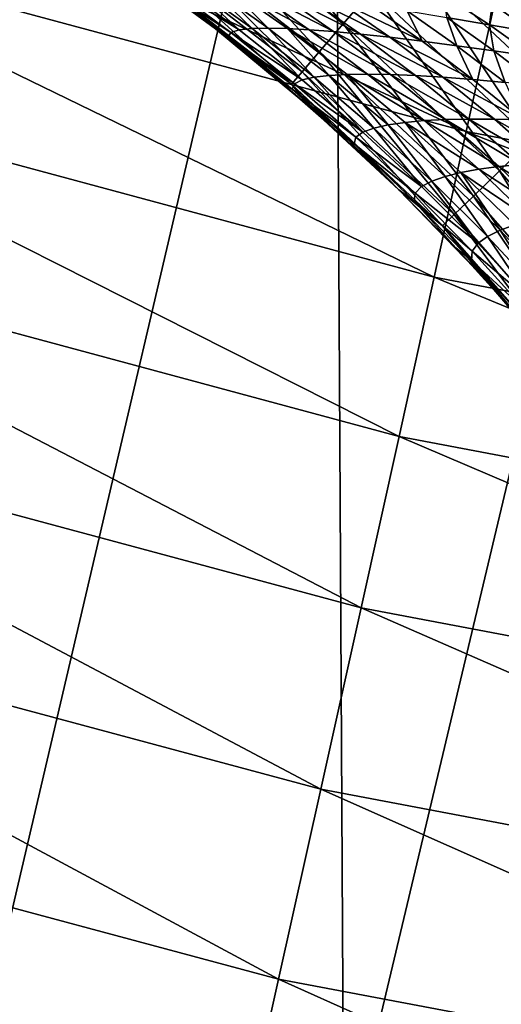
# Model space of a CAD drawing. Header units: metres. Extents: x -105 to 105, y -68 to 103.
# Tile 223 of 256: x -6.06 to -5, y 20.27 to 22.44. Entities that reach past the tile are written whole.
import ezdxf

# ---------------------------------------------------------------- set-up
doc = ezdxf.new("R2010")
doc.units = ezdxf.units.M
doc.layers.add('solid_FIT-BATH-150_SW0001', color=7, linetype='CONTINUOUS')

msp = doc.modelspace()

# ---------------------------------------------------------------- linework, layer by layer
at = {"layer": 'solid_FIT-BATH-150_SW0001'}
for points in [[(-3.410368, 22.298864, 43.296501), (-5.089828, 22.625893, 43.296501), (-4.931117, 24.387806, 43.296501)], [(-6.236681, 23.516495, -17.027842), (-5.363842, 23.522774, -17.098143), (-6.21305, 19.891808, -16.301992)], [(-5.363842, 23.522774, -17.098143), (-5.343644, 19.89761, -16.369928), (-6.21305, 19.891808, -16.301992)], [(-5.363842, 23.522774, -17.098143), (-4.481039, 23.527409, -17.149679), (-5.343644, 19.89761, -16.369928)], [(-4.481039, 23.527409, -17.149679), (-4.464282, 19.901892, -16.419725), (-5.343644, 19.89761, -16.369928)], [(-6.711119, 22.634773, 17.251606), (-5.073264, 22.193052, 17.247601), (-6.626791, 22.916262, 17.581955)], [(-5.073264, 22.193052, 17.247601), (-5.010462, 22.47994, 17.577913), (-6.626791, 22.916262, 17.581955)], [(-5.720458, 22.720852, 72.510307), (-5.34555, 22.430861, 72.510307), (-5.66392, 22.801685, 72.60907)], [(-5.34555, 22.430861, 72.510307), (-5.281521, 22.505899, 72.60907), (-5.66392, 22.801685, 72.60907)], [(-5.125217, 22.689081, 72.748207), (-4.756099, 22.342155, 72.748207), (-5.0377, 22.791647, 72.784348)], [(-5.0377, 22.791647, 72.784348), (-4.65915, 22.435856, 72.784348), (-4.816203, 22.781504, 72.796501)], [(-4.756099, 22.342155, 72.748207), (-4.65915, 22.435856, 72.784348), (-5.0377, 22.791647, 72.784348)], [(-5.010462, 22.47994, 17.577913), (-3.364504, 22.166777, 17.574993), (-4.956117, 22.729649, 17.939434)], [(-5.766295, 22.655315, 72.395897), (-5.397461, 22.370024, 72.395897), (-5.720458, 22.720852, 72.510307)], [(-5.397461, 22.370024, 72.395897), (-5.34555, 22.430861, 72.510307), (-5.720458, 22.720852, 72.510307)], [(-5.207324, 22.592855, 72.689178), (-4.847055, 22.254248, 72.689178), (-5.125217, 22.689081, 72.748207)], [(-4.847055, 22.254248, 72.689178), (-4.756099, 22.342155, 72.748207), (-5.125217, 22.689081, 72.748207)], [(-5.800037, 22.607075, 72.269333), (-5.435674, 22.325239, 72.269333), (-5.766295, 22.655315, 72.395897)], [(-5.435674, 22.325239, 72.269333), (-5.397461, 22.370024, 72.395897), (-5.766295, 22.655315, 72.395897)], [(-6.805824, 22.319553, 16.956367), (-5.143912, 21.871767, 16.952375), (-6.711119, 22.634773, 17.251606)], [(-5.143912, 21.871767, 16.952375), (-5.073264, 22.193052, 17.247601), (-6.711119, 22.634773, 17.251606)], [(-5.016236, 22.608713, 59.065769), (-5.089828, 22.625893, 43.296501), (-3.410368, 22.298864, 43.296501)], [(-5.800037, 22.607075, 72.269333), (-5.820657, 22.577595, 72.13446), (-5.459025, 22.297874, 72.13446)], [(-5.800037, 22.607075, 72.269333), (-5.459025, 22.297874, 72.13446), (-5.435674, 22.325239, 72.269333)], [(-4.899478, 22.582026, 59.053059), (-5.016236, 22.608713, 59.065769), (-3.410368, 22.298864, 43.296501)], [(-5.844544, 22.579622, 71.996498), (-5.771177, 22.527748, 60.5965), (-5.62744, 22.419874, 60.5965)], [(-5.627439, 22.419874, 71.996498), (-5.844544, 22.579622, 71.996498), (-5.62744, 22.419874, 60.5965)], [(-5.820657, 22.577595, 72.13446), (-5.844544, 22.579622, 71.996498), (-5.627439, 22.419874, 71.996498)], [(-5.459025, 22.297874, 72.13446), (-5.820657, 22.577595, 72.13446), (-5.627439, 22.419874, 71.996498)], [(-5.281521, 22.505899, 72.60907), (-4.929249, 22.174809, 72.60907), (-5.207324, 22.592855, 72.689178)], [(-4.929249, 22.174809, 72.60907), (-4.847055, 22.254248, 72.689178), (-5.207324, 22.592855, 72.689178)], [(-5.744823, 22.512951, 60.469303), (-5.62744, 22.419874, 60.5965), (-5.771177, 22.527748, 60.5965)], [(-5.73755, 22.519581, 60.364052), (-5.593106, 22.412033, 60.372574), (-5.744823, 22.512951, 60.469303)], [(-5.744823, 22.512951, 60.469303), (-5.599013, 22.402792, 60.473484), (-5.62744, 22.419874, 60.5965)], [(-5.593106, 22.412033, 60.372574), (-5.599013, 22.402792, 60.473484), (-5.744823, 22.512951, 60.469303)], [(-5.717377, 22.522543, 60.278965), (-5.574539, 22.417686, 60.291958), (-5.73755, 22.519581, 60.364052)], [(-5.574539, 22.417686, 60.291958), (-5.593106, 22.412033, 60.372574), (-5.73755, 22.519581, 60.364052)], [(-5.687251, 22.522741, 60.210567), (-5.574539, 22.417686, 60.291958), (-5.717377, 22.522543, 60.278965)], [(-5.687251, 22.522741, 60.210567), (-5.546369, 22.420677, 60.228081), (-5.574539, 22.417686, 60.291958)], [(-5.64905, 22.520733, 60.154758), (-5.546369, 22.420677, 60.228081), (-5.687251, 22.522741, 60.210567)], [(-5.64905, 22.520733, 60.154758), (-5.510545, 22.421562, 60.176727), (-5.546369, 22.420677, 60.228081)], [(-5.60393, 22.516861, 60.107544), (-5.510545, 22.421562, 60.176727), (-5.64905, 22.520733, 60.154758)], [(-5.60393, 22.516861, 60.107544), (-5.468255, 22.420683, 60.133789), (-5.510545, 22.421562, 60.176727)], [(-5.420084, 22.418186, 60.09576), (-5.468255, 22.420683, 60.133789), (-5.60393, 22.516861, 60.107544)], [(-5.552465, 22.51128, 60.065517), (-5.420084, 22.418186, 60.09576), (-5.60393, 22.516861, 60.107544)], [(-5.366277, 22.414131, 60.060017), (-5.420084, 22.418186, 60.09576), (-5.552465, 22.51128, 60.065517)], [(-5.494904, 22.504063, 60.026142), (-5.366277, 22.414131, 60.060017), (-5.552465, 22.51128, 60.065517)], [(-5.306877, 22.408545, 60.024868), (-5.366277, 22.414131, 60.060017), (-5.494904, 22.504063, 60.026142)], [(-5.43131, 22.495251, 59.987762), (-5.306877, 22.408545, 60.024868), (-5.494904, 22.504063, 60.026142)], [(-5.24181, 22.401424, 59.989403), (-5.306877, 22.408545, 60.024868), (-5.43131, 22.495251, 59.987762)], [(-5.361634, 22.484858, 59.949501), (-5.24181, 22.401424, 59.989403), (-5.43131, 22.495251, 59.987762)], [(-5.34555, 22.430861, 72.510307), (-5.000179, 22.106255, 72.510307), (-5.281521, 22.505899, 72.60907)], [(-5.000179, 22.106255, 72.510307), (-4.929249, 22.174809, 72.60907), (-5.281521, 22.505899, 72.60907)], [(-5.121913, 22.494614, 59.743084), (-5.022358, 22.429029, 59.794868), (-5.11607, 22.444883, 59.833435)], [(-5.016402, 22.47455, 59.704277), (-5.022358, 22.429029, 59.794868), (-5.121913, 22.494614, 59.743084)], [(-5.171015, 22.392818, 59.953251), (-5.24181, 22.401424, 59.989403), (-5.361634, 22.484858, 59.949501)], [(-5.285853, 22.47294, 59.910992), (-5.171015, 22.392818, 59.953251), (-5.361634, 22.484858, 59.949501)], [(-5.20396, 22.459572, 59.872238), (-5.171015, 22.392818, 59.953251), (-5.285853, 22.47294, 59.910992)], [(-5.073264, 22.193052, 17.247601), (-3.405991, 21.876125, 17.244709), (-5.010462, 22.47994, 17.577913)], [(-5.016402, 22.47455, 59.704277), (-4.923137, 22.41222, 59.756817), (-5.022358, 22.429029, 59.794868)], [(-4.818746, 22.394657, 59.71954), (-4.923137, 22.41222, 59.756817), (-5.016402, 22.47455, 59.704277)], [(-4.905575, 22.453753, 59.666615), (-4.818746, 22.394657, 59.71954), (-5.016402, 22.47455, 59.704277)], [(-3.405991, 21.876125, 17.244709), (-3.364504, 22.166777, 17.574993), (-5.010462, 22.47994, 17.577913)], [(-5.20396, 22.459572, 59.872238), (-5.094447, 22.382778, 59.916431), (-5.171015, 22.392818, 59.953251)], [(-5.11607, 22.444883, 59.833435), (-5.094447, 22.382778, 59.916431), (-5.20396, 22.459572, 59.872238)], [(-5.397461, 22.370024, 72.395897), (-5.057685, 22.050676, 72.395897), (-5.34555, 22.430861, 72.510307)], [(-5.057685, 22.050676, 72.395897), (-5.000179, 22.106255, 72.510307), (-5.34555, 22.430861, 72.510307)], [(-5.11607, 22.444883, 59.833435), (-5.012175, 22.371433, 59.87915), (-5.094447, 22.382778, 59.916431)], [(-5.022358, 22.429029, 59.794868), (-5.012175, 22.371433, 59.87915), (-5.11607, 22.444883, 59.833435)], [(-5.022358, 22.429029, 59.794868), (-4.924332, 22.358923, 59.841724), (-5.012175, 22.371433, 59.87915)], [(-4.923137, 22.41222, 59.756817), (-4.924332, 22.358923, 59.841724), (-5.022358, 22.429029, 59.794868)], [(-5.599013, 22.402792, 60.473484), (-5.487887, 22.306641, 60.5965), (-5.62744, 22.419874, 60.5965)], [(-5.627439, 22.419874, 71.996498), (-5.62744, 22.419874, 60.5965), (-5.487887, 22.306641, 60.5965)], [(-5.419746, 22.248068, 71.996498), (-5.627439, 22.419874, 71.996498), (-5.487887, 22.306641, 60.5965)], [(-5.459025, 22.297874, 72.13446), (-5.627439, 22.419874, 71.996498), (-5.419746, 22.248068, 71.996498)], [(-5.593106, 22.412033, 60.372574), (-5.452916, 22.299044, 60.380959), (-5.599013, 22.402792, 60.473484)], [(-5.574539, 22.417686, 60.291958), (-5.43588, 22.307516, 60.304443), (-5.593106, 22.412033, 60.372574)], [(-5.43588, 22.307516, 60.304443), (-5.452916, 22.299044, 60.380959), (-5.593106, 22.412033, 60.372574)], [(-5.546369, 22.420677, 60.228081), (-5.43588, 22.307516, 60.304443), (-5.574539, 22.417686, 60.291958)], [(-5.510545, 22.421562, 60.176727), (-5.409575, 22.313416, 60.244572), (-5.546369, 22.420677, 60.228081)], [(-5.546369, 22.420677, 60.228081), (-5.409575, 22.313416, 60.244572), (-5.43588, 22.307516, 60.304443)], [(-5.510545, 22.421562, 60.176727), (-5.376004, 22.317303, 60.197083), (-5.409575, 22.313416, 60.244572)], [(-5.468255, 22.420683, 60.133789), (-5.376004, 22.317303, 60.197083), (-5.510545, 22.421562, 60.176727)], [(-5.468255, 22.420683, 60.133789), (-5.33638, 22.319515, 60.157806), (-5.376004, 22.317303, 60.197083)], [(-5.291304, 22.320187, 60.123184), (-5.33638, 22.319515, 60.157806), (-5.468255, 22.420683, 60.133789)], [(-5.420084, 22.418186, 60.09576), (-5.291304, 22.320187, 60.123184), (-5.468255, 22.420683, 60.133789)], [(-5.241021, 22.319372, 60.090557), (-5.291304, 22.320187, 60.123184), (-5.420084, 22.418186, 60.09576)], [(-5.366277, 22.414131, 60.060017), (-5.241021, 22.319372, 60.090557), (-5.420084, 22.418186, 60.09576)], [(-5.185565, 22.317083, 60.058197), (-5.241021, 22.319372, 60.090557), (-5.366277, 22.414131, 60.060017)], [(-5.306877, 22.408545, 60.024868), (-5.185565, 22.317083, 60.058197), (-5.366277, 22.414131, 60.060017)], [(-5.124843, 22.313313, 60.025177), (-5.185565, 22.317083, 60.058197), (-5.306877, 22.408545, 60.024868)], [(-5.24181, 22.401424, 59.989403), (-5.124843, 22.313313, 60.025177), (-5.306877, 22.408545, 60.024868)], [(-5.599013, 22.402792, 60.473484), (-5.457549, 22.287071, 60.477711), (-5.487887, 22.306641, 60.5965)], [(-5.452916, 22.299044, 60.380959), (-5.457549, 22.287071, 60.477711), (-5.599013, 22.402792, 60.473484)], [(-5.058768, 22.308088, 59.991131), (-5.124843, 22.313313, 60.025177), (-5.24181, 22.401424, 59.989403)], [(-5.171015, 22.392818, 59.953251), (-5.058768, 22.308088, 59.991131), (-5.24181, 22.401424, 59.989403)], [(-5.094447, 22.382778, 59.916431), (-5.058768, 22.308088, 59.991131), (-5.171015, 22.392818, 59.953251)], [(-5.094447, 22.382778, 59.916431), (-4.98726, 22.301458, 59.95607), (-5.058768, 22.308088, 59.991131)], [(-5.012175, 22.371433, 59.87915), (-4.98726, 22.301458, 59.95607), (-5.094447, 22.382778, 59.916431)], [(-5.435674, 22.325239, 72.269333), (-5.100017, 22.009764, 72.269333), (-5.397461, 22.370024, 72.395897)], [(-5.100017, 22.009764, 72.269333), (-5.057685, 22.050676, 72.395897), (-5.397461, 22.370024, 72.395897)], [(-5.012175, 22.371433, 59.87915), (-4.910351, 22.293541, 59.920219), (-4.98726, 22.301458, 59.95607)], [(-4.924332, 22.358923, 59.841724), (-4.910351, 22.293541, 59.920219), (-5.012175, 22.371433, 59.87915)], [(-6.90979, 21.974327, 16.699099), (-5.221574, 21.519878, 16.695093), (-6.805824, 22.319553, 16.956367)], [(-5.221574, 21.519878, 16.695093), (-5.143912, 21.871767, 16.952375), (-6.805824, 22.319553, 16.956367)], [(-5.435674, 22.325239, 72.269333), (-5.459025, 22.297874, 72.13446), (-5.125885, 21.984762, 72.13446)], [(-5.435674, 22.325239, 72.269333), (-5.125885, 21.984762, 72.13446), (-5.100017, 22.009764, 72.269333)], [(-5.376004, 22.317303, 60.197083), (-5.277135, 22.201057, 60.260086), (-5.409575, 22.313416, 60.244572)], [(-5.33638, 22.319515, 60.157806), (-5.245701, 22.20805, 60.215908), (-5.376004, 22.317303, 60.197083)], [(-5.376004, 22.317303, 60.197083), (-5.245701, 22.20805, 60.215908), (-5.277135, 22.201057, 60.260086)], [(-5.291304, 22.320187, 60.123184), (-5.16642, 22.217379, 60.147961), (-5.33638, 22.319515, 60.157806)], [(-5.33638, 22.319515, 60.157806), (-5.20859, 22.213446, 60.179718), (-5.245701, 22.20805, 60.215908)], [(-5.16642, 22.217379, 60.147961), (-5.20859, 22.213446, 60.179718), (-5.33638, 22.319515, 60.157806)], [(-5.119441, 22.219887, 60.117954), (-5.16642, 22.217379, 60.147961), (-5.291304, 22.320187, 60.123184)], [(-5.241021, 22.319372, 60.090557), (-5.119441, 22.219887, 60.117954), (-5.291304, 22.320187, 60.123184)], [(-5.067685, 22.22098, 60.087975), (-5.119441, 22.219887, 60.117954), (-5.241021, 22.319372, 60.090557)], [(-5.185565, 22.317083, 60.058197), (-5.067685, 22.22098, 60.087975), (-5.241021, 22.319372, 60.090557)], [(-5.011049, 22.220638, 60.057076), (-5.067685, 22.22098, 60.087975), (-5.185565, 22.317083, 60.058197)], [(-5.124843, 22.313313, 60.025177), (-5.011049, 22.220638, 60.057076), (-5.185565, 22.317083, 60.058197)], [(-5.457549, 22.287071, 60.477711), (-5.352719, 22.18821, 60.5965), (-5.487887, 22.306641, 60.5965)], [(-5.419746, 22.248068, 71.996498), (-5.487887, 22.306641, 60.5965), (-5.352719, 22.18821, 60.5965)], [(-5.459025, 22.297874, 72.13446), (-5.419746, 22.248068, 71.996498), (-5.222132, 22.064756, 71.996498)], [(-5.125885, 21.984762, 72.13446), (-5.459025, 22.297874, 72.13446), (-5.222132, 22.064756, 71.996498)], [(-5.452916, 22.299044, 60.380959), (-5.317228, 22.180748, 60.389206), (-5.457549, 22.287071, 60.477711)], [(-5.43588, 22.307516, 60.304443), (-5.301657, 22.192142, 60.316433), (-5.452916, 22.299044, 60.380959)], [(-5.301657, 22.192142, 60.316433), (-5.317228, 22.180748, 60.389206), (-5.452916, 22.299044, 60.380959)], [(-5.409575, 22.313416, 60.244572), (-5.301657, 22.192142, 60.316433), (-5.43588, 22.307516, 60.304443)], [(-5.409575, 22.313416, 60.244572), (-5.277135, 22.201057, 60.260086), (-5.301657, 22.192142, 60.316433)], [(-4.949427, 22.218885, 60.024883), (-5.011049, 22.220638, 60.057076), (-5.124843, 22.313313, 60.025177)], [(-5.058768, 22.308088, 59.991131), (-4.949427, 22.218885, 60.024883), (-5.124843, 22.313313, 60.025177)], [(-4.98726, 22.301458, 59.95607), (-4.949427, 22.218885, 60.024883), (-5.058768, 22.308088, 59.991131)], [(-5.457549, 22.287071, 60.477711), (-5.320667, 22.165947, 60.481972), (-5.352719, 22.18821, 60.5965)], [(-5.317228, 22.180748, 60.389206), (-5.320667, 22.165947, 60.481972), (-5.457549, 22.287071, 60.477711)], [(-5.419746, 22.248068, 71.996498), (-5.352719, 22.18821, 60.5965), (-5.222128, 22.064753, 60.5965)], [(-5.222132, 22.064756, 71.996498), (-5.419746, 22.248068, 71.996498), (-5.222128, 22.064753, 60.5965)], [(-5.245701, 22.20805, 60.215908), (-5.149303, 22.083731, 60.274677), (-5.277135, 22.201057, 60.260086)], [(-5.20859, 22.213446, 60.179718), (-5.1199, 22.093922, 60.233292), (-5.245701, 22.20805, 60.215908)], [(-5.245701, 22.20805, 60.215908), (-5.1199, 22.093922, 60.233292), (-5.149303, 22.083731, 60.274677)], [(-5.16642, 22.217379, 60.147961), (-5.045714, 22.109877, 60.17025), (-5.20859, 22.213446, 60.179718)], [(-5.20859, 22.213446, 60.179718), (-5.085159, 22.102596, 60.199657), (-5.1199, 22.093922, 60.233292)], [(-5.045714, 22.109877, 60.17025), (-5.085159, 22.102596, 60.199657), (-5.20859, 22.213446, 60.179718)], [(-5.119441, 22.219887, 60.117954), (-5.001829, 22.115797, 60.142414), (-5.16642, 22.217379, 60.147961)], [(-5.001829, 22.115797, 60.142414), (-5.045714, 22.109877, 60.17025), (-5.16642, 22.217379, 60.147961)], [(-5.067685, 22.22098, 60.087975), (-4.953536, 22.120361, 60.114422), (-5.119441, 22.219887, 60.117954)], [(-4.953536, 22.120361, 60.114422), (-5.001829, 22.115797, 60.142414), (-5.119441, 22.219887, 60.117954)], [(-4.900732, 22.123543, 60.085335), (-4.953536, 22.120361, 60.114422), (-5.067685, 22.22098, 60.087975)], [(-5.011049, 22.220638, 60.057076), (-4.900732, 22.123543, 60.085335), (-5.067685, 22.22098, 60.087975)], [(-4.843297, 22.125359, 60.054775), (-4.900732, 22.123543, 60.085335), (-5.011049, 22.220638, 60.057076)], [(-4.949427, 22.218885, 60.024883), (-4.843297, 22.125359, 60.054775), (-5.011049, 22.220638, 60.057076)], [(-5.320667, 22.165947, 60.481972), (-5.222128, 22.064753, 60.5965), (-5.352719, 22.18821, 60.5965)], [(-5.301657, 22.192142, 60.316433), (-5.172115, 22.071703, 60.327946), (-5.317228, 22.180748, 60.389206)], [(-5.277135, 22.201057, 60.260086), (-5.172115, 22.071703, 60.327946), (-5.301657, 22.192142, 60.316433)], [(-5.277135, 22.201057, 60.260086), (-5.149303, 22.083731, 60.274677), (-5.172115, 22.071703, 60.327946)], [(-5.143912, 21.871767, 16.952375), (-3.452749, 21.5506, 16.949495), (-5.073264, 22.193052, 17.247601)], [(-3.452749, 21.5506, 16.949495), (-3.405991, 21.876125, 17.244709), (-5.073264, 22.193052, 17.247601)], [(-5.317228, 22.180748, 60.389206), (-5.186279, 22.057291, 60.397301), (-5.320667, 22.165947, 60.481972)], [(-5.320667, 22.165947, 60.481972), (-5.188592, 22.039587, 60.486248), (-5.222128, 22.064753, 60.5965)], [(-5.186279, 22.057291, 60.397301), (-5.188592, 22.039587, 60.486248), (-5.320667, 22.165947, 60.481972)], [(-5.172115, 22.071703, 60.327946), (-5.186279, 22.057291, 60.397301), (-5.317228, 22.180748, 60.389206)], [(-5.000179, 22.106255, 72.510307), (-4.687529, 21.750025, 72.510307), (-4.929249, 22.174809, 72.60907)], [(-5.085159, 22.102596, 60.199657), (-4.998848, 21.975067, 60.249321), (-5.1199, 22.093922, 60.233292)], [(-5.045714, 22.109877, 60.17025), (-4.929454, 21.997826, 60.190224), (-5.085159, 22.102596, 60.199657)], [(-5.085159, 22.102596, 60.199657), (-4.966343, 21.987108, 60.217751), (-4.998848, 21.975067, 60.249321)], [(-4.929454, 21.997826, 60.190224), (-4.966343, 21.987108, 60.217751), (-5.085159, 22.102596, 60.199657)], [(-5.057685, 22.050676, 72.395897), (-4.7501, 21.700216, 72.395897), (-5.000179, 22.106255, 72.510307)], [(-5.001829, 22.115797, 60.142414), (-4.888457, 22.00725, 60.164131), (-5.045714, 22.109877, 60.17025)], [(-4.888457, 22.00725, 60.164131), (-4.929454, 21.997826, 60.190224), (-5.045714, 22.109877, 60.17025)], [(-4.953536, 22.120361, 60.114422), (-4.843398, 22.015377, 60.137768), (-5.001829, 22.115797, 60.142414)], [(-4.843398, 22.015377, 60.137768), (-4.888457, 22.00725, 60.164131), (-5.001829, 22.115797, 60.142414)], [(-4.7501, 21.700216, 72.395897), (-4.687529, 21.750025, 72.510307), (-5.000179, 22.106255, 72.510307)], [(-5.149303, 22.083731, 60.274677), (-5.047487, 21.946358, 60.339001), (-5.172115, 22.071703, 60.327946)], [(-5.1199, 22.093922, 60.233292), (-5.026318, 21.961586, 60.288391), (-5.149303, 22.083731, 60.274677)], [(-5.149303, 22.083731, 60.274677), (-5.026318, 21.961586, 60.288391), (-5.047487, 21.946358, 60.339001)], [(-5.1199, 22.093922, 60.233292), (-4.998848, 21.975067, 60.249321), (-5.026318, 21.961586, 60.288391)], [(-5.222132, 22.064756, 71.996498), (-5.222128, 22.064753, 60.5965), (-5.096302, 21.936445, 60.5965)], [(-5.035233, 21.870531, 71.996498), (-5.222132, 22.064756, 71.996498), (-5.096302, 21.936445, 60.5965)], [(-5.125885, 21.984762, 72.13446), (-5.222132, 22.064756, 71.996498), (-5.035233, 21.870531, 71.996498)], [(-5.188592, 22.039587, 60.486248), (-5.096302, 21.936445, 60.5965), (-5.222128, 22.064753, 60.5965)], [(-5.186279, 22.057291, 60.397301), (-5.060292, 21.928848, 60.405243), (-5.188592, 22.039587, 60.486248)], [(-5.172115, 22.071703, 60.327946), (-5.047487, 21.946358, 60.339001), (-5.186279, 22.057291, 60.397301)], [(-5.047487, 21.946358, 60.339001), (-5.060292, 21.928848, 60.405243), (-5.186279, 22.057291, 60.397301)], [(-5.188592, 22.039587, 60.486248), (-5.061541, 21.908175, 60.490536), (-5.096302, 21.936445, 60.5965)], [(-5.060292, 21.928848, 60.405243), (-5.061541, 21.908175, 60.490536), (-5.188592, 22.039587, 60.486248)], [(-5.100017, 22.009764, 72.269333), (-4.79616, 21.663551, 72.269333), (-5.057685, 22.050676, 72.395897)], [(-4.79616, 21.663551, 72.269333), (-4.7501, 21.700216, 72.395897), (-5.057685, 22.050676, 72.395897)], [(-5.100017, 22.009764, 72.269333), (-5.125885, 21.984762, 72.13446), (-4.824306, 21.641148, 72.13446)], [(-5.100017, 22.009764, 72.269333), (-4.824306, 21.641148, 72.13446), (-4.79616, 21.663551, 72.269333)], [(-7.021826, 21.60305, 16.482409), (-5.305362, 21.141415, 16.478363), (-6.90979, 21.974327, 16.699099)], [(-5.305362, 21.141415, 16.478363), (-5.221574, 21.519878, 16.695093), (-6.90979, 21.974327, 16.699099)], [(-5.125885, 21.984762, 72.13446), (-5.035233, 21.870531, 71.996498), (-4.859654, 21.666018, 71.996498)], [(-4.824306, 21.641148, 72.13446), (-5.125885, 21.984762, 72.13446), (-4.859654, 21.666018, 71.996498)], [(-4.998848, 21.975067, 60.249321), (-4.908397, 21.834803, 60.301273), (-5.026318, 21.961586, 60.288391)], [(-4.966343, 21.987108, 60.217751), (-4.882771, 21.85166, 60.26408), (-4.998848, 21.975067, 60.249321)], [(-4.998848, 21.975067, 60.249321), (-4.882771, 21.85166, 60.26408), (-4.908397, 21.834803, 60.301273)], [(-5.026318, 21.961586, 60.288391), (-4.927984, 21.81629, 60.349606), (-5.047487, 21.946358, 60.339001)], [(-5.026318, 21.961586, 60.288391), (-4.908397, 21.834803, 60.301273), (-4.927984, 21.81629, 60.349606)], [(-5.061541, 21.908175, 60.490536), (-4.975421, 21.803473, 60.5965), (-5.096302, 21.936445, 60.5965)], [(-5.035233, 21.870531, 71.996498), (-5.096302, 21.936445, 60.5965), (-4.975421, 21.803473, 60.5965)], [(-5.060292, 21.928848, 60.405243), (-4.939476, 21.79561, 60.413025), (-5.061541, 21.908175, 60.490536)], [(-5.047487, 21.946358, 60.339001), (-4.927984, 21.81629, 60.349606), (-5.060292, 21.928848, 60.405243)], [(-4.927984, 21.81629, 60.349606), (-4.939476, 21.79561, 60.413025), (-5.060292, 21.928848, 60.405243)], [(-5.061541, 21.908175, 60.490536), (-4.939716, 21.771906, 60.494816), (-4.975421, 21.803473, 60.5965)], [(-4.939476, 21.79561, 60.413025), (-4.939716, 21.771906, 60.494816), (-5.061541, 21.908175, 60.490536)], [(-5.221574, 21.519878, 16.695093), (-3.504226, 21.19404, 16.692205), (-5.143912, 21.871767, 16.952375)], [(-3.504226, 21.19404, 16.692205), (-3.452749, 21.5506, 16.949495), (-5.143912, 21.871767, 16.952375)], [(-5.035233, 21.870531, 71.996498), (-4.975421, 21.803473, 60.5965), (-4.859658, 21.666023, 60.5965)], [(-4.859654, 21.666018, 71.996498), (-5.035233, 21.870531, 71.996498), (-4.859658, 21.666023, 60.5965)], [(-7.140743, 21.209681, 16.308908), (-5.394389, 20.74041, 16.304796), (-7.021826, 21.60305, 16.482409)], [(-5.394389, 20.74041, 16.304796), (-5.305362, 21.141415, 16.478363), (-7.021826, 21.60305, 16.482409)], [(-5.305362, 21.141415, 16.478363), (-3.559834, 20.81053, 16.475449), (-5.221574, 21.519878, 16.695093)], [(-3.559834, 20.81053, 16.475449), (-3.504226, 21.19404, 16.692205), (-5.221574, 21.519878, 16.695093)], [(-7.265353, 20.798176, 16.18121), (-5.487766, 20.320894, 16.177002), (-7.140743, 21.209681, 16.308908)], [(-5.487766, 20.320894, 16.177002), (-5.394389, 20.74041, 16.304796), (-7.140743, 21.209681, 16.308908)], [(-5.394389, 20.74041, 16.304796), (-3.618986, 20.40415, 16.301832), (-5.305362, 21.141415, 16.478363)], [(-3.618986, 20.40415, 16.301832), (-3.559834, 20.81053, 16.475449), (-5.305362, 21.141415, 16.478363)], [(-7.394466, 20.372494, 16.101923), (-5.584608, 19.8869, 16.097593), (-7.265353, 20.798176, 16.18121)], [(-5.584608, 19.8869, 16.097593), (-5.487766, 20.320894, 16.177002), (-7.265353, 20.798176, 16.18121)], [(-5.487766, 20.320894, 16.177002), (-3.681095, 19.978985, 16.173971), (-5.394389, 20.74041, 16.304796)], [(-3.681095, 19.978985, 16.173971), (-3.618986, 20.40415, 16.301832), (-5.394389, 20.74041, 16.304796)], [(-6.796198, 19.743778, 16.071878), (-5.584608, 19.8869, 16.097593), (-7.394466, 20.372494, 16.101923)], [(-5.584608, 19.8869, 16.097593), (-3.745571, 19.53912, 16.094471), (-5.487766, 20.320894, 16.177002)], [(-3.745571, 19.53912, 16.094471), (-3.681095, 19.978985, 16.173971), (-5.487766, 20.320894, 16.177002)]]:
    msp.add_3dface(points, dxfattribs=at)

doc.saveas('drawing.dxf')
